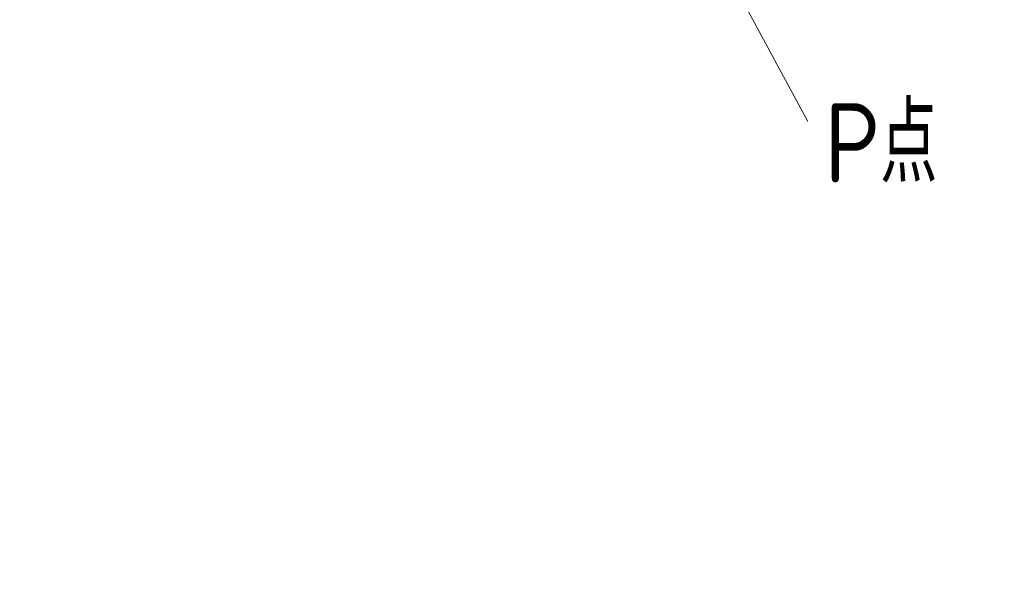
# Model space of a CAD drawing. Header units: millimetres. Extents: x 35469 to 44263, y -24881 to -16268.
# Tile 78 of 231: x 39317 to 40043, y -18400 to -17989. Entities that reach past the tile are written whole.
import ezdxf

# ---------------------------------------------------------------- set-up
doc = ezdxf.new("R2010")
doc.units = ezdxf.units.MM
doc.header["$LTSCALE"] = 0.3175
doc.layers.add('7标注层', color=4, linetype='Continuous', lineweight=13)
doc.layers.add('细实线', color=1, linetype='Continuous', lineweight=20)
doc.styles.add('标准汉字', font='gbenor.shx', dxfattribs={"bigfont": 'gbcbig.shx'})
doc.dimstyles.new('M1：18', dxfattribs={"dimscale": 18, "dimtxt": 3.5, "dimasz": 2.5, "dimexe": 2, "dimexo": 0, "dimgap": 1.5, "dimtad": 1, "dimdec": 1, "dimdsep": 46, "dimtxsty": '标准汉字', "dimcen": 5, "dimdle": 5, "dimclrd": 1, "dimclre": 1, "dimclrt": 256, "dimadec": 4, "dimazin": 2, "dimtfac": 1, "dimtdec": 1, "dimtmove": 0, "dimatfit": 3, "dimfxl": 1, "dimtolj": 1, "dimarcsym": 0})

# ---------------------------------------------------------------- blocks, each defined once
blk = doc.blocks.new('*D44')
at = {"layer": '7标注层', "color": 1, "lineweight": -2, "ltscale": 18, "transparency": 16777216}
for p, q in [((37974.46, -17796.16), (40892.23, -17796.16)), ((40856.23, -18794.5), (40856.23, -17841.16)), ((40604.54, -18839.5), (40892.23, -18839.5))]:
    blk.add_line(p, q, dxfattribs=at)
at = {"layer": '7标注层', "color": 1, "transparency": 16777216}
for points in [[(40863.73, -17841.16), (40848.73, -17841.16), (40856.23, -17796.16)], [(40848.73, -18794.5), (40863.73, -18794.5), (40856.23, -18839.5)]]:
    blk.add_solid(points, dxfattribs=at)
at = {"layer": 'Defpoints', "color": 0, "transparency": 16777216}
for p in [(37974.46, -17796.16), (40856.23, -17796.16), (40604.54, -18839.5)]:
    blk.add_point(p, dxfattribs=at)
at = {"layer": '7标注层', "transparency": 16777216, "insert": (40797.73, -18317.83), "char_height": 63, "attachment_point": 5, "rotation": 90, "style": '标准汉字'}
blk.add_mtext('\\A1;1043.3', dxfattribs=at)
blk = doc.blocks.new('*D45')
at = {"layer": '7标注层', "color": 1, "lineweight": -2, "ltscale": 18, "transparency": 16777216}
for p, q in [((38753.98, -16988.93), (41035.05, -16988.93)), ((40999.05, -17033.93), (40999.05, -18794.5)), ((40604.54, -18839.5), (41035.05, -18839.5))]:
    blk.add_line(p, q, dxfattribs=at)
at = {"layer": '7标注层', "color": 1, "transparency": 16777216}
for points in [[(41006.55, -17033.93), (40991.55, -17033.93), (40999.05, -16988.93)], [(40991.55, -18794.5), (41006.55, -18794.5), (40999.05, -18839.5)]]:
    blk.add_solid(points, dxfattribs=at)
at = {"layer": 'Defpoints', "color": 0, "transparency": 16777216}
for p in [(38753.98, -16988.93), (40604.54, -18839.5), (40999.05, -18839.5)]:
    blk.add_point(p, dxfattribs=at)
at = {"layer": '7标注层', "transparency": 16777216, "insert": (40940.55, -17914.21), "char_height": 63, "attachment_point": 5, "rotation": 90, "style": '标准汉字'}
blk.add_mtext('\\A1;1850.6', dxfattribs=at)

msp = doc.modelspace()

# ---------------------------------------------------------------- linework, layer by layer
at = {"layer": '7标注层', "ltscale": 18}
msp.add_arc((38753.983, -18839.495), 1850.561, 300, 182, dxfattribs=at)
at = {"layer": '细实线', "ltscale": 18}
msp.add_line((39826.058, -17931.785), (39897.92, -18064.437), dxfattribs=at)

# ---------------------------------------------------------------- texts
at = {"layer": '细实线', "ltscale": 18, "insert": (39910.115, -18051.011), "char_height": 58.5, "width": 48707.52353, "attachment_point": 1, "style": '标准汉字'}
msp.add_mtext('P点', dxfattribs=at)

# ---------------------------------------------------------------- dimensions: what is measured, and where the dimension line sits
at = {"layer": '7标注层', "ltscale": 18}
for base, p1, p2, angle, picture, middle in [((40999.054, -18839.495), (38753.983, -16988.935), (40604.544, -18839.495), 270, '*D45', (40940.554, -17914.215)), ((40856.231, -17796.156), (40604.544, -18839.495), (37974.458, -17796.156), 90, '*D44', (40797.731, -18317.826))]:
    dim = msp.add_linear_dim(base=base, p1=p1, p2=p2, angle=angle, dimstyle='M1：18', override={"dimsah": 1, "dimtzin": 8}, dxfattribs=at)
    dim.commit()
    dim.dimension.update_dxf_attribs({"geometry": picture, "text_midpoint": middle})

doc.saveas('drawing.dxf')
